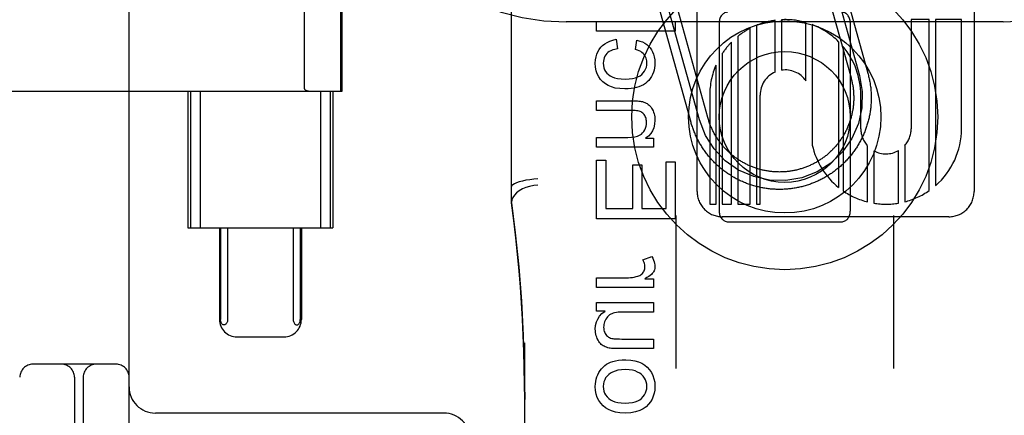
# Model space of a CAD drawing. Header units: inches. Extents: x 0 to 283, y 0 to 183.
# Tile 19 of 83: x 97.417 to 98.543, y 93.198 to 93.651. Entities that reach past the tile are written whole.
import ezdxf

# ---------------------------------------------------------------- set-up
doc = ezdxf.new("R2010")
doc.units = ezdxf.units.IN
doc.header["$LTSCALE"] = 15.583333
doc.header["$MEASUREMENT"] = 0
doc.linetypes.add('HIDDEN', pattern=[0.2, 0.1, -0.1])
doc.layers.add('DEFAULT_2', color=8, linetype='HIDDEN')

msp = doc.modelspace()

# ---------------------------------------------------------------- linework, layer by layer
at = {"layer": 'DEFAULT_2', "color": 8, "linetype": 'HIDDEN'}
for p, q in [((98.0419, 90.7891), (98.0419, 96.2896)), ((98.5419, 90.7891), (98.5419, 96.2896)), ((97.4169, 96.2563), (97.4169, 91.2563)), ((97.5419, 92.6313), (97.5419, 94.8813)), ((97.9794, 93.441), (97.9794, 94.184)), ((98.1917, 93.4539), (98.1917, 94.0587)), ((98.5085, 94.0588), (98.5085, 93.4539)), ((97.7425, 93.5717), (97.7425, 93.9409)), ((97.7842, 93.5688), (97.7842, 93.9438)), ((97.7857, 93.5688), (97.7857, 93.9438)), ((98.3275, 93.7286), (98.3677, 93.5841)), ((98.3372, 93.7313), (98.3773, 93.5868)), ((98.3468, 93.734), (98.387, 93.5895)), ((98.1847, 93.5332), (98.1458, 93.6729)), ((98.1943, 93.5359), (98.1554, 93.6756)), ((98.2039, 93.5386), (98.1651, 93.6783)), ((98.5419, 93.6483), (98.0419, 93.6483)), ((98.0767, 93.6375), (98.0767, 93.6485)), ((98.0767, 93.6485), (98.1667, 93.6485)), ((98.1667, 93.6485), (98.1667, 93.6375)), ((98.2169, 93.6475), (98.2169, 93.4313)), ((98.281, 93.5908), (98.281, 93.65)), ((98.2881, 93.6506), (98.2881, 93.5928)), ((98.3162, 93.5807), (98.3162, 93.6474)), ((98.3234, 93.6451), (98.3234, 93.5071)), ((98.3669, 93.6475), (98.3669, 93.4313)), ((98.4365, 93.6508), (98.4365, 93.5259)), ((98.4572, 93.6508), (98.4365, 93.6508)), ((98.4572, 93.4551), (98.4572, 93.6508)), ((98.4644, 93.6508), (98.4644, 93.4607)), ((98.4941, 93.6508), (98.4644, 93.6508)), ((98.4941, 93.5259), (98.4941, 93.6508)), ((98.1667, 93.6375), (98.0767, 93.6375)), ((98.2524, 93.4395), (98.2524, 93.6409)), ((98.2596, 93.6442), (98.2596, 93.4395)), ((98.0992, 93.6283), (98.1006, 93.6174)), ((98.1211, 93.6165), (98.1227, 93.6272)), ((98.231, 93.4395), (98.231, 93.625)), ((98.2381, 93.6315), (98.2381, 93.4395)), ((98.3536, 93.4586), (98.3536, 93.6255)), ((98.2204, 93.6119), (98.2204, 93.4395)), ((98.3586, 93.62), (98.3586, 93.4548)), ((98.2133, 93.4395), (98.2133, 93.5988)), ((97.3081, 93.5688), (97.7857, 93.5688)), ((97.6091, 93.5688), (97.6091, 93.4125)), ((97.6123, 93.5688), (97.6123, 93.4125)), ((97.6231, 93.5688), (97.6231, 93.4125)), ((97.761, 93.5688), (97.761, 93.4125)), ((97.7718, 93.5688), (97.7718, 93.4125)), ((97.7751, 93.5688), (97.7751, 93.4125)), ((98.0767, 93.5469), (98.0767, 93.5579)), ((98.0767, 93.5579), (98.1168, 93.5579)), ((98.2061, 93.5644), (98.2061, 93.4395)), ((98.2637, 93.4395), (98.2637, 93.5644)), ((98.3789, 93.5259), (98.3789, 93.5644)), ((98.1164, 93.5469), (98.0767, 93.5469)), ((98.0767, 93.5049), (98.0767, 93.516)), ((98.0767, 93.516), (98.1123, 93.516)), ((98.1326, 93.5149), (98.1419, 93.5149)), ((98.1419, 93.5149), (98.1419, 93.5049)), ((98.1419, 93.5049), (98.0767, 93.5049)), ((98.3867, 93.4421), (98.3867, 93.5061)), ((98.3939, 93.5006), (98.3939, 93.4406)), ((98.422, 93.4407), (98.422, 93.5009)), ((98.4291, 93.5066), (98.4291, 93.4422)), ((98.0767, 93.4227), (98.0767, 93.4899)), ((98.0767, 93.4899), (98.0873, 93.4899)), ((98.0873, 93.4899), (98.0873, 93.4346)), ((98.1561, 93.4346), (98.1561, 93.4878)), ((98.1561, 93.4878), (98.1667, 93.4878)), ((98.1667, 93.4878), (98.1667, 93.4227)), ((98.118, 93.4346), (98.118, 93.4844)), ((98.118, 93.4844), (98.1285, 93.4844)), ((98.1285, 93.4844), (98.1285, 93.4346)), ((98.0873, 93.4346), (98.118, 93.4346)), ((98.1285, 93.4346), (98.1561, 93.4346)), ((98.2061, 93.4395), (98.2133, 93.4395)), ((98.2204, 93.4395), (98.231, 93.4395)), ((98.2381, 93.4395), (98.2524, 93.4395)), ((98.2596, 93.4395), (98.2637, 93.4395)), ((98.1667, 93.4227), (98.0767, 93.4227)), ((98.1674, 93.4266), (98.1674, 93.2513)), ((98.4797, 93.4251), (98.2205, 93.4251)), ((98.4164, 93.4266), (98.4164, 93.2513)), ((97.6091, 93.4125), (97.7751, 93.4125)), ((97.6452, 93.4125), (97.6452, 93.3075)), ((97.6464, 93.4125), (97.6464, 93.3075)), ((97.6545, 93.4125), (97.6545, 93.3075)), ((97.7296, 93.4125), (97.7296, 93.3075)), ((97.7377, 93.4125), (97.7377, 93.3075)), ((97.739, 93.4125), (97.739, 93.3075)), ((98.2269, 93.4194), (98.3569, 93.4194)), ((98.1296, 93.3758), (98.1398, 93.3796)), ((98.0767, 93.3441), (98.0767, 93.3552)), ((98.0767, 93.3552), (98.1108, 93.3552)), ((98.132, 93.3541), (98.1419, 93.3541)), ((98.1419, 93.3541), (98.1419, 93.3441)), ((98.1419, 93.3441), (98.0767, 93.3441)), ((98.0767, 93.3171), (98.0767, 93.3269)), ((98.0767, 93.3269), (98.1419, 93.3269)), ((98.1419, 93.3269), (98.1419, 93.3159)), ((98.0863, 93.3171), (98.0767, 93.3171)), ((98.1419, 93.3159), (98.107, 93.3159)), ((97.6653, 93.2875), (97.7189, 93.2875)), ((98.1057, 93.2851), (98.1419, 93.2851)), ((98.1419, 93.2851), (98.1419, 93.2741)), ((97.9944, 92.5989), (97.9944, 93.2809)), ((98.1419, 93.2741), (98.1015, 93.2741)), ((97.5269, 93.2563), (97.4319, 93.2563)), ((97.4794, 93.2413), (97.4794, 92.6313)), ((97.4894, 93.2413), (97.4894, 93.1121)), ((97.9019, 93.2003), (97.5719, 93.2003))]:
    msp.add_line(p, q, dxfattribs=at)
for points in [[(98.0815, 93.6191), (98.0836, 93.6213), (98.086, 93.6232), (98.0887, 93.6248), (98.0917, 93.6262), (98.0952, 93.6274), (98.0992, 93.6283)], [(98.1227, 93.6272), (98.1262, 93.6263), (98.1292, 93.6252), (98.1318, 93.6239), (98.1341, 93.6223), (98.1362, 93.6205), (98.1379, 93.6185)], [(98.0752, 93.6011), (98.0754, 93.6048), (98.076, 93.6081), (98.0769, 93.6112), (98.0781, 93.614), (98.0796, 93.6166), (98.0815, 93.6191)], [(98.0883, 93.6119), (98.0871, 93.6104), (98.0861, 93.6088), (98.0853, 93.6071), (98.0848, 93.6053), (98.0844, 93.6032), (98.0843, 93.601)], [(98.1006, 93.6174), (98.0977, 93.6168), (98.0951, 93.6161), (98.093, 93.6152), (98.0911, 93.6142), (98.0896, 93.6131), (98.0883, 93.6119)], [(98.131, 93.611), (98.1299, 93.6121), (98.1286, 93.6132), (98.1271, 93.6142), (98.1254, 93.615), (98.1234, 93.6158), (98.1211, 93.6165)], [(98.1343, 93.6016), (98.1342, 93.6035), (98.1339, 93.6052), (98.1334, 93.6068), (98.1328, 93.6083), (98.132, 93.6097), (98.131, 93.611)], [(98.1379, 93.6185), (98.1395, 93.6163), (98.1408, 93.6139), (98.1419, 93.6112), (98.1427, 93.6082), (98.1432, 93.6049), (98.1434, 93.6012)], [(98.0839, 93.5796), (98.0813, 93.5823), (98.0792, 93.5854), (98.0775, 93.5886), (98.0763, 93.5923), (98.0755, 93.5965), (98.0752, 93.6011)], [(98.0843, 93.601), (98.0845, 93.5983), (98.085, 93.5958), (98.0858, 93.5935), (98.0869, 93.5915), (98.0884, 93.5896), (98.0902, 93.5878)], [(98.1283, 93.588), (98.1301, 93.5899), (98.1316, 93.5918), (98.1327, 93.5939), (98.1336, 93.5962), (98.1341, 93.5988), (98.1343, 93.6016)], [(98.1434, 93.6012), (98.1432, 93.5984), (98.1429, 93.5957), (98.1424, 93.5931), (98.1416, 93.5906), (98.1406, 93.5881), (98.1394, 93.5856)], [(98.387, 93.5895), (98.3873, 93.5882), (98.3876, 93.587), (98.3879, 93.5857), (98.3882, 93.5845), (98.3885, 93.5832), (98.3888, 93.582), (98.389, 93.5807), (98.3892, 93.5794), (98.3895, 93.5782), (98.3897, 93.5769), (98.3898, 93.5756), (98.39, 93.5743), (98.3902, 93.573), (98.3903, 93.5718), (98.3904, 93.5705), (98.3905, 93.5692), (98.3906, 93.5679), (98.3907, 93.5666), (98.3907, 93.5653), (98.3908, 93.564), (98.3908, 93.5628), (98.3908, 93.5615), (98.3908, 93.5602), (98.3908, 93.5589), (98.3907, 93.5576), (98.3907, 93.5563), (98.3906, 93.555), (98.3905, 93.5537), (98.3904, 93.5525), (98.3903, 93.5512), (98.3902, 93.5499), (98.39, 93.5486), (98.3899, 93.5473), (98.3897, 93.5461), (98.3895, 93.5448), (98.3893, 93.5435), (98.3891, 93.5423), (98.3888, 93.541), (98.3886, 93.5397), (98.3883, 93.5385), (98.388, 93.5372), (98.3877, 93.536), (98.3874, 93.5347), (98.387, 93.5335), (98.3867, 93.5322), (98.3863, 93.531), (98.3859, 93.5298), (98.3856, 93.5285), (98.3851, 93.5273), (98.3847, 93.5261), (98.3843, 93.5249), (98.3838, 93.5237), (98.3834, 93.5225), (98.3829, 93.5213), (98.3824, 93.5201), (98.3819, 93.5189), (98.3813, 93.5177), (98.3808, 93.5166), (98.3802, 93.5154), (98.3797, 93.5143), (98.3791, 93.5131), (98.3785, 93.512), (98.3779, 93.5108), (98.3772, 93.5097), (98.3766, 93.5086), (98.3759, 93.5075), (98.3753, 93.5064), (98.3746, 93.5053), (98.3739, 93.5042), (98.3732, 93.5031), (98.3725, 93.5021), (98.3717, 93.501), (98.371, 93.4999), (98.3702, 93.4989), (98.3695, 93.4979), (98.3687, 93.4968), (98.3679, 93.4958), (98.3671, 93.4948), (98.3662, 93.4938), (98.3654, 93.4929), (98.3646, 93.4919), (98.3637, 93.4909), (98.3628, 93.49), (98.3619, 93.489), (98.3611, 93.4881), (98.3601, 93.4872), (98.3592, 93.4863), (98.3583, 93.4854), (98.3574, 93.4845), (98.3564, 93.4836), (98.3555, 93.4828), (98.3545, 93.4819), (98.3535, 93.4811), (98.3525, 93.4803), (98.3515, 93.4795), (98.3505, 93.4787), (98.3495, 93.4779), (98.3485, 93.4771), (98.3474, 93.4763), (98.3464, 93.4756), (98.3453, 93.4748), (98.3443, 93.4741), (98.3432, 93.4734), (98.3421, 93.4727), (98.341, 93.472), (98.3399, 93.4714), (98.3388, 93.4707), (98.3377, 93.4701), (98.3366, 93.4694), (98.3354, 93.4688), (98.3343, 93.4682), (98.3331, 93.4676), (98.332, 93.467), (98.3308, 93.4665), (98.3297, 93.4659), (98.3285, 93.4654), (98.3273, 93.4649), (98.3261, 93.4644), (98.3249, 93.4639), (98.3237, 93.4634), (98.3225, 93.463), (98.3213, 93.4625), (98.3201, 93.4621), (98.3189, 93.4617), (98.3176, 93.4613), (98.3164, 93.4609), (98.3152, 93.4605), (98.3139, 93.4602), (98.3127, 93.4598), (98.3114, 93.4595), (98.3102, 93.4592), (98.3089, 93.4589), (98.3077, 93.4587), (98.3064, 93.4584), (98.3052, 93.4581), (98.3039, 93.4579), (98.3026, 93.4577), (98.3013, 93.4575), (98.3001, 93.4573), (98.2988, 93.4572), (98.2975, 93.457), (98.2962, 93.4569), (98.2949, 93.4567), (98.2937, 93.4566), (98.2924, 93.4566), (98.2911, 93.4565), (98.2898, 93.4564), (98.2885, 93.4564), (98.2872, 93.4564), (98.2859, 93.4563), (98.2847, 93.4564), (98.2834, 93.4564), (98.2821, 93.4564), (98.2808, 93.4565), (98.2795, 93.4565), (98.2782, 93.4566), (98.2769, 93.4567), (98.2756, 93.4568), (98.2744, 93.457), (98.2731, 93.4571), (98.2718, 93.4573), (98.2705, 93.4575), (98.2693, 93.4577), (98.268, 93.4579), (98.2667, 93.4581), (98.2655, 93.4583), (98.2642, 93.4586), (98.2629, 93.4589), (98.2617, 93.4592), (98.2604, 93.4595), (98.2592, 93.4598), (98.2579, 93.4601), (98.2567, 93.4605), (98.2555, 93.4608), (98.2542, 93.4612), (98.253, 93.4616), (98.2518, 93.462), (98.2506, 93.4624), (98.2493, 93.4629), (98.2481, 93.4633), (98.2469, 93.4638), (98.2457, 93.4643), (98.2446, 93.4648), (98.2434, 93.4653), (98.2422, 93.4658), (98.241, 93.4664), (98.2399, 93.4669), (98.2387, 93.4675), (98.2376, 93.4681), (98.2364, 93.4687), (98.2353, 93.4693), (98.2342, 93.4699), (98.2331, 93.4706), (98.2319, 93.4712), (98.2308, 93.4719), (98.2297, 93.4726), (98.2287, 93.4733), (98.2276, 93.474), (98.2265, 93.4747)], [(98.109, 93.5715), (98.1032, 93.5718), (98.0981, 93.5725), (98.0937, 93.5738), (98.09, 93.5754), (98.0867, 93.5773), (98.0839, 93.5796)], [(98.0902, 93.5878), (98.0921, 93.5864), (98.0945, 93.5853), (98.0973, 93.5843), (98.1007, 93.5835), (98.1047, 93.583), (98.1094, 93.5828)], [(98.1094, 93.5828), (98.1139, 93.583), (98.1179, 93.5835), (98.1212, 93.5843), (98.124, 93.5854), (98.1264, 93.5866), (98.1283, 93.588)], [(98.1394, 93.5856), (98.138, 93.5833), (98.1364, 93.5813), (98.1346, 93.5795), (98.1325, 93.5778), (98.1302, 93.5763), (98.1275, 93.575)], [(98.3773, 93.5868), (98.3805, 93.5685), (98.3801, 93.55), (98.3761, 93.5319), (98.3685, 93.5146), (98.3579, 93.4994), (98.3445, 93.4866), (98.3289, 93.4767), (98.3113, 93.4698), (98.293, 93.4666), (98.2745, 93.467), (98.2564, 93.471), (98.2391, 93.4786), (98.2239, 93.4893), (98.2111, 93.5027), (98.2011, 93.5183), (98.1943, 93.5359)], [(98.3677, 93.5841), (98.368, 93.5831), (98.3683, 93.582), (98.3685, 93.5809), (98.3688, 93.5799), (98.369, 93.5788), (98.3692, 93.5777), (98.3694, 93.5767), (98.3696, 93.5756), (98.3698, 93.5745), (98.37, 93.5734), (98.3701, 93.5723), (98.3702, 93.5712), (98.3704, 93.5702), (98.3705, 93.5691), (98.3706, 93.568), (98.3706, 93.5669), (98.3707, 93.5658), (98.3707, 93.5647), (98.3708, 93.5636), (98.3708, 93.5625), (98.3708, 93.5614), (98.3708, 93.5603), (98.3708, 93.5592), (98.3708, 93.5581), (98.3707, 93.557), (98.3706, 93.5559), (98.3706, 93.5549), (98.3705, 93.5538), (98.3704, 93.5527), (98.3703, 93.5516), (98.3701, 93.5505), (98.37, 93.5494), (98.3698, 93.5483), (98.3696, 93.5473), (98.3694, 93.5462), (98.3692, 93.5451), (98.369, 93.544), (98.3688, 93.543), (98.3686, 93.5419), (98.3683, 93.5408), (98.368, 93.5398), (98.3677, 93.5387), (98.3674, 93.5377), (98.3671, 93.5366), (98.3668, 93.5356), (98.3665, 93.5345), (98.3661, 93.5335), (98.3658, 93.5325), (98.3654, 93.5314), (98.365, 93.5304), (98.3646, 93.5294), (98.3642, 93.5284), (98.3637, 93.5274), (98.3633, 93.5264), (98.3628, 93.5254), (98.3624, 93.5244), (98.3619, 93.5234), (98.3614, 93.5224), (98.3609, 93.5215), (98.3604, 93.5205), (98.3598, 93.5195), (98.3593, 93.5186), (98.3587, 93.5177), (98.3582, 93.5167), (98.3576, 93.5158), (98.357, 93.5149), (98.3564, 93.514), (98.3558, 93.5131), (98.3551, 93.5122), (98.3545, 93.5113), (98.3538, 93.5104), (98.3532, 93.5095), (98.3525, 93.5087), (98.3518, 93.5078), (98.3511, 93.507), (98.3504, 93.5061), (98.3497, 93.5053), (98.349, 93.5045), (98.3482, 93.5037), (98.3475, 93.5029), (98.3467, 93.5021), (98.346, 93.5013), (98.3452, 93.5005), (98.3444, 93.4998), (98.3436, 93.499), (98.3428, 93.4983), (98.342, 93.4975), (98.3412, 93.4968), (98.3403, 93.4961), (98.3395, 93.4954), (98.3386, 93.4947), (98.3378, 93.4941), (98.3369, 93.4934), (98.336, 93.4928), (98.3351, 93.4921), (98.3342, 93.4915), (98.3333, 93.4909), (98.3324, 93.4903), (98.3315, 93.4897), (98.3306, 93.4891), (98.3296, 93.4885), (98.3287, 93.488), (98.3277, 93.4874), (98.3268, 93.4869), (98.3258, 93.4864), (98.3249, 93.4858), (98.3239, 93.4853), (98.3229, 93.4849), (98.3219, 93.4844), (98.3209, 93.4839), (98.3199, 93.4835), (98.3189, 93.4831), (98.3179, 93.4826), (98.3169, 93.4822), (98.3159, 93.4818), (98.3148, 93.4815), (98.3138, 93.4811), (98.3128, 93.4807), (98.3117, 93.4804), (98.3107, 93.4801), (98.3096, 93.4798), (98.3086, 93.4795), (98.3075, 93.4792), (98.3065, 93.4789), (98.3054, 93.4786), (98.3043, 93.4784), (98.3033, 93.4782), (98.3022, 93.4779), (98.3011, 93.4777), (98.3, 93.4775), (98.299, 93.4774), (98.2979, 93.4772), (98.2968, 93.4771), (98.2957, 93.4769), (98.2946, 93.4768), (98.2935, 93.4767), (98.2924, 93.4766), (98.2913, 93.4765), (98.2903, 93.4765), (98.2892, 93.4764), (98.2881, 93.4764), (98.287, 93.4764), (98.2859, 93.4763), (98.2848, 93.4764), (98.2837, 93.4764), (98.2826, 93.4764), (98.2815, 93.4765), (98.2804, 93.4765), (98.2793, 93.4766), (98.2782, 93.4767), (98.2771, 93.4768), (98.2761, 93.4769), (98.275, 93.477), (98.2739, 93.4772), (98.2728, 93.4774), (98.2717, 93.4775), (98.2706, 93.4777), (98.2696, 93.4779), (98.2685, 93.4781), (98.2674, 93.4784), (98.2664, 93.4786), (98.2653, 93.4789), (98.2642, 93.4791), (98.2632, 93.4794), (98.2621, 93.4797), (98.2611, 93.48), (98.26, 93.4804), (98.259, 93.4807), (98.258, 93.481), (98.2569, 93.4814), (98.2559, 93.4818), (98.2549, 93.4822), (98.2539, 93.4826), (98.2528, 93.483), (98.2518, 93.4834), (98.2508, 93.4839), (98.2498, 93.4843), (98.2489, 93.4848), (98.2479, 93.4853), (98.2469, 93.4858), (98.2459, 93.4863), (98.245, 93.4868), (98.244, 93.4873), (98.2431, 93.4879), (98.2421, 93.4884), (98.2412, 93.489), (98.2403, 93.4896), (98.2393, 93.4902), (98.2384, 93.4908), (98.2375, 93.4914), (98.2366, 93.492), (98.2357, 93.4927), (98.2349, 93.4933), (98.234, 93.494), (98.2331, 93.4947), (98.2323, 93.4953), (98.2314, 93.496), (98.2306, 93.4967), (98.2298, 93.4975)], [(97.7425, 93.5717), (97.7425, 93.5715), (97.7426, 93.5713), (97.7426, 93.5712), (97.7427, 93.571), (97.7428, 93.5709), (97.7429, 93.5708), (97.743, 93.5707), (97.7431, 93.5706), (97.7432, 93.5705), (97.7433, 93.5704), (97.7434, 93.5703), (97.7436, 93.5702), (97.7437, 93.5702), (97.7438, 93.5701), (97.7439, 93.57), (97.744, 93.57), (97.7442, 93.5699), (97.7443, 93.5698), (97.7444, 93.5698), (97.7446, 93.5697), (97.7447, 93.5696), (97.7449, 93.5696), (97.7451, 93.5695), (97.7452, 93.5695), (97.7454, 93.5694), (97.7456, 93.5694), (97.7458, 93.5693), (97.746, 93.5692), (97.7462, 93.5692), (97.7464, 93.5691), (97.7466, 93.5691), (97.7469, 93.5691), (97.7471, 93.569), (97.7474, 93.569), (97.7477, 93.5689), (97.748, 93.5689), (97.7483, 93.5689), (97.7486, 93.5688), (97.7489, 93.5688), (97.7492, 93.5688), (97.7496, 93.5688), (97.7499, 93.5688)], [(98.1275, 93.575), (98.125, 93.574), (98.1223, 93.5731), (98.1194, 93.5724), (98.1162, 93.5719), (98.1127, 93.5716), (98.109, 93.5715)], [(98.1168, 93.5579), (98.1193, 93.5579), (98.1215, 93.5578), (98.1235, 93.5577), (98.1251, 93.5576), (98.1264, 93.5574), (98.1275, 93.5572)], [(98.1275, 93.5572), (98.1291, 93.5569), (98.1306, 93.5564), (98.132, 93.5559), (98.1333, 93.5553), (98.1345, 93.5546), (98.1357, 93.5538)], [(98.1264, 93.5456), (98.1253, 93.5459), (98.124, 93.5462), (98.1224, 93.5465), (98.1207, 93.5467), (98.1186, 93.5468), (98.1164, 93.5469)], [(98.1318, 93.541), (98.131, 93.5421), (98.1302, 93.543), (98.1294, 93.5438), (98.1284, 93.5445), (98.1275, 93.5451), (98.1264, 93.5456)], [(98.1357, 93.5538), (98.1367, 93.553), (98.1377, 93.552), (98.1386, 93.5509), (98.1396, 93.5496), (98.1404, 93.5481), (98.1412, 93.5464)], [(98.1412, 93.5464), (98.1419, 93.5447), (98.1424, 93.543), (98.1428, 93.5413), (98.1431, 93.5395), (98.1433, 93.5376), (98.1434, 93.5356)], [(98.1293, 93.5211), (98.1307, 93.5229), (98.1318, 93.5248), (98.1327, 93.5267), (98.1333, 93.5287), (98.1336, 93.5309), (98.1338, 93.5333)], [(98.1338, 93.5333), (98.1337, 93.5348), (98.1335, 93.5362), (98.1333, 93.5375), (98.1329, 93.5387), (98.1324, 93.5399), (98.1318, 93.541)], [(98.1434, 93.5356), (98.143, 93.5311), (98.1421, 93.5271), (98.1407, 93.5236), (98.1386, 93.5204), (98.1359, 93.5175), (98.1326, 93.5149)], [(98.2265, 93.4747), (98.2255, 93.4754), (98.2244, 93.4762), (98.2234, 93.4769), (98.2223, 93.4777), (98.2213, 93.4785), (98.2203, 93.4793), (98.2193, 93.4801), (98.2183, 93.4809), (98.2173, 93.4818), (98.2164, 93.4826), (98.2154, 93.4835), (98.2144, 93.4843), (98.2135, 93.4852), (98.2126, 93.4861), (98.2117, 93.487), (98.2108, 93.4879), (98.2099, 93.4889), (98.209, 93.4898), (98.2081, 93.4907), (98.2072, 93.4917), (98.2064, 93.4927), (98.2056, 93.4936), (98.2047, 93.4946), (98.2039, 93.4956), (98.2031, 93.4966), (98.2023, 93.4977), (98.2016, 93.4987), (98.2008, 93.4997), (98.2, 93.5008), (98.1993, 93.5018), (98.1986, 93.5029), (98.1979, 93.504), (98.1972, 93.5051), (98.1965, 93.5062), (98.1958, 93.5073), (98.1952, 93.5084), (98.1945, 93.5095), (98.1939, 93.5106), (98.1933, 93.5117), (98.1927, 93.5129), (98.1921, 93.514), (98.1915, 93.5152), (98.1909, 93.5163), (98.1904, 93.5175), (98.1899, 93.5187), (98.1894, 93.5199), (98.1889, 93.521), (98.1884, 93.5222), (98.1879, 93.5234), (98.1874, 93.5246), (98.187, 93.5259), (98.1866, 93.5271), (98.1862, 93.5283), (98.1858, 93.5295), (98.1854, 93.5307), (98.185, 93.532), (98.1847, 93.5332)], [(98.2298, 93.4975), (98.2289, 93.4982), (98.2281, 93.4989), (98.2273, 93.4997), (98.2265, 93.5004), (98.2258, 93.5012), (98.225, 93.502), (98.2242, 93.5028), (98.2235, 93.5036), (98.2227, 93.5044), (98.222, 93.5052), (98.2213, 93.506), (98.2206, 93.5068), (98.2199, 93.5077), (98.2192, 93.5085), (98.2185, 93.5094), (98.2179, 93.5103), (98.2172, 93.5112), (98.2166, 93.512), (98.2159, 93.5129), (98.2153, 93.5138), (98.2147, 93.5147), (98.2141, 93.5157), (98.2135, 93.5166), (98.213, 93.5175), (98.2124, 93.5185), (98.2119, 93.5194), (98.2113, 93.5204), (98.2108, 93.5213), (98.2103, 93.5223), (98.2098, 93.5233), (98.2093, 93.5243), (98.2089, 93.5252), (98.2084, 93.5262), (98.208, 93.5272), (98.2075, 93.5282), (98.2071, 93.5293), (98.2067, 93.5303), (98.2063, 93.5313), (98.2059, 93.5323), (98.2056, 93.5334), (98.2052, 93.5344), (98.2049, 93.5354), (98.2045, 93.5365), (98.2042, 93.5375), (98.2039, 93.5386)], [(98.1123, 93.516), (98.1167, 93.5162), (98.1205, 93.5167), (98.1235, 93.5174), (98.1259, 93.5185), (98.1279, 93.5197), (98.1293, 93.5211)], [(98.0094, 93.4685), (98.0047, 93.4681), (98.0002, 93.4675), (97.9958, 93.4668), (97.9918, 93.4659), (97.9882, 93.465), (97.9851, 93.4639), (97.9827, 93.4629), (97.9809, 93.4618), (97.9798, 93.4607), (97.9794, 93.4597)], [(98.0094, 93.4611), (98.0047, 93.4607), (98.0001, 93.4598), (97.9958, 93.4586), (97.9918, 93.4569), (97.9882, 93.4549), (97.9851, 93.4526), (97.9827, 93.45), (97.9809, 93.4473), (97.9798, 93.4445), (97.9794, 93.4417)], [(97.9944, 93.2157), (97.9943, 93.2336), (97.994, 93.2525), (97.9935, 93.271), (97.9928, 93.2893), (97.9919, 93.3077), (97.9908, 93.3262), (97.9895, 93.3446), (97.988, 93.3632), (97.9863, 93.3818), (97.9843, 93.4009), (97.982, 93.4207), (97.9794, 93.4412)], [(97.9794, 93.441), (97.9836, 93.4067), (97.9876, 93.3677), (97.9906, 93.3285), (97.9928, 93.2893), (97.994, 93.2499), (97.9944, 93.2157)], [(98.1319, 93.3676), (98.1319, 93.3689), (98.1317, 93.3702), (98.1314, 93.3715), (98.1309, 93.3729), (98.1303, 93.3743), (98.1296, 93.3758)], [(98.1398, 93.3796), (98.141, 93.3775), (98.1419, 93.3754), (98.1426, 93.3735), (98.143, 93.3717), (98.1433, 93.3699), (98.1434, 93.3682)], [(98.1298, 93.3611), (98.1304, 93.3621), (98.131, 93.3632), (98.1314, 93.3642), (98.1317, 93.3653), (98.1319, 93.3664), (98.1319, 93.3676)], [(98.1434, 93.3682), (98.1433, 93.3669), (98.1431, 93.3657), (98.1428, 93.3645), (98.1424, 93.3633), (98.1418, 93.3622), (98.1412, 93.3611)], [(98.1108, 93.3552), (98.1133, 93.3552), (98.1156, 93.3554), (98.1178, 93.3557), (98.1198, 93.356), (98.1218, 93.3565), (98.1237, 93.357)], [(98.1237, 93.357), (98.125, 93.3575), (98.1262, 93.358), (98.1272, 93.3587), (98.1281, 93.3594), (98.129, 93.3602), (98.1298, 93.3611)], [(98.1412, 93.3611), (98.1404, 93.3601), (98.1393, 93.359), (98.138, 93.3579), (98.1363, 93.3567), (98.1343, 93.3554), (98.132, 93.3541)], [(97.6545, 93.3075), (97.6545, 93.3064), (97.6543, 93.3053), (97.654, 93.3043), (97.6536, 93.3035), (97.6531, 93.3027), (97.6525, 93.3021), (97.6519, 93.3017), (97.6513, 93.3014), (97.6507, 93.3013), (97.65, 93.3013), (97.6493, 93.3015), (97.6487, 93.3019), (97.6481, 93.3025), (97.6476, 93.3032), (97.6471, 93.3041), (97.6467, 93.3051), (97.6465, 93.3063), (97.6464, 93.3075)], [(97.7296, 93.3075), (97.7297, 93.3064), (97.7299, 93.3053), (97.7302, 93.3043), (97.7306, 93.3035), (97.7311, 93.3027), (97.7316, 93.3021), (97.7322, 93.3017), (97.7328, 93.3014), (97.7335, 93.3013), (97.7342, 93.3013), (97.7348, 93.3015), (97.7354, 93.3019), (97.736, 93.3025), (97.7366, 93.3032), (97.7371, 93.3041), (97.7374, 93.3051), (97.7376, 93.3063), (97.7377, 93.3075)], [(98.0752, 93.2964), (98.0756, 93.3007), (98.0765, 93.3046), (98.0779, 93.308), (98.08, 93.3112), (98.0828, 93.3142), (98.0863, 93.3171)], [(98.0873, 93.3079), (98.0865, 93.3064), (98.0858, 93.3049), (98.0854, 93.3034), (98.085, 93.3019), (98.0848, 93.3003), (98.0847, 93.2986)], [(98.0942, 93.3141), (98.0928, 93.3134), (98.0915, 93.3126), (98.0903, 93.3117), (98.0892, 93.3106), (98.0882, 93.3093), (98.0873, 93.3079)], [(98.107, 93.3159), (98.1041, 93.3158), (98.1015, 93.3157), (98.0993, 93.3154), (98.0973, 93.315), (98.0956, 93.3146), (98.0942, 93.3141)], [(98.0774, 93.2856), (98.0768, 93.2872), (98.0762, 93.2889), (98.0758, 93.2906), (98.0755, 93.2925), (98.0753, 93.2944), (98.0752, 93.2964)], [(98.0847, 93.2986), (98.0848, 93.2968), (98.085, 93.2952), (98.0854, 93.2938), (98.0859, 93.2925), (98.0865, 93.2913), (98.0872, 93.2902)], [(98.083, 93.2781), (98.082, 93.2789), (98.081, 93.2799), (98.0801, 93.281), (98.0791, 93.2823), (98.0783, 93.2839), (98.0774, 93.2856)], [(98.0872, 93.2902), (98.0881, 93.2892), (98.089, 93.2882), (98.0901, 93.2874), (98.0913, 93.2868), (98.0926, 93.2862), (98.0941, 93.2858)], [(98.0941, 93.2858), (98.0951, 93.2856), (98.0965, 93.2854), (98.0982, 93.2853), (98.1003, 93.2852), (98.1028, 93.2852), (98.1057, 93.2851)], [(98.0912, 93.2747), (98.0895, 93.2751), (98.0879, 93.2756), (98.0865, 93.2761), (98.0852, 93.2768), (98.084, 93.2774), (98.083, 93.2781)], [(98.1015, 93.2741), (98.0991, 93.2741), (98.097, 93.2742), (98.0952, 93.2742), (98.0936, 93.2744), (98.0923, 93.2745), (98.0912, 93.2747)], [(98.0792, 93.2466), (98.0807, 93.2489), (98.0823, 93.251), (98.084, 93.253), (98.0859, 93.2547), (98.0881, 93.2562), (98.0904, 93.2576)], [(98.0904, 93.2576), (98.0927, 93.2586), (98.0953, 93.2595), (98.0984, 93.2603), (98.1019, 93.2609), (98.1058, 93.2612), (98.1102, 93.2614)], [(98.1102, 93.2614), (98.1157, 93.261), (98.1205, 93.2603), (98.1247, 93.259), (98.1284, 93.2573), (98.1317, 93.2553), (98.1345, 93.2528)], [(98.1345, 93.2528), (98.1372, 93.2499), (98.1394, 93.2467), (98.1411, 93.2433), (98.1423, 93.2396), (98.1431, 93.2355), (98.1434, 93.2309)], [(98.0752, 93.2309), (98.0753, 93.2337), (98.0757, 93.2365), (98.0762, 93.2391), (98.077, 93.2417), (98.078, 93.2442), (98.0792, 93.2466)], [(98.0906, 93.2445), (98.0886, 93.2426), (98.087, 93.2405), (98.0859, 93.2384), (98.085, 93.2361), (98.0845, 93.2336), (98.0843, 93.2309)], [(98.1097, 93.25), (98.1051, 93.2498), (98.1011, 93.2493), (98.0978, 93.2484), (98.0949, 93.2473), (98.0925, 93.246), (98.0906, 93.2445)], [(98.128, 93.2445), (98.126, 93.246), (98.1236, 93.2473), (98.1209, 93.2485), (98.1177, 93.2493), (98.1139, 93.2498), (98.1097, 93.25)], [(98.1342, 93.2309), (98.134, 93.2335), (98.1335, 93.236), (98.1327, 93.2383), (98.1315, 93.2404), (98.1299, 93.2425), (98.128, 93.2445)], [(98.084, 93.2087), (98.0814, 93.2116), (98.0792, 93.2147), (98.0775, 93.2181), (98.0763, 93.2219), (98.0755, 93.2261), (98.0752, 93.2309)], [(98.0843, 93.2309), (98.0845, 93.2281), (98.085, 93.2255), (98.0858, 93.2232), (98.087, 93.2211), (98.0886, 93.219), (98.0905, 93.2171)], [(98.128, 93.2171), (98.1299, 93.2191), (98.1315, 93.2211), (98.1327, 93.2233), (98.1335, 93.2256), (98.134, 93.2281), (98.1342, 93.2309)], [(98.1434, 93.2309), (98.1431, 93.2267), (98.1425, 93.2229), (98.1415, 93.2195), (98.1401, 93.2163), (98.1383, 93.2132), (98.1361, 93.2104)], [(98.0905, 93.2171), (98.0924, 93.2156), (98.0948, 93.2143), (98.0977, 93.2132), (98.101, 93.2124), (98.1049, 93.2119), (98.1093, 93.2117)], [(98.1093, 93.2117), (98.1137, 93.2119), (98.1176, 93.2124), (98.1209, 93.2132), (98.1237, 93.2143), (98.1261, 93.2156), (98.128, 93.2171)], [(98.1093, 93.2003), (98.1034, 93.2006), (98.0982, 93.2014), (98.0938, 93.2027), (98.0901, 93.2043), (98.0868, 93.2063), (98.084, 93.2087)], [(98.1361, 93.2104), (98.1333, 93.2075), (98.1299, 93.2051), (98.126, 93.2031), (98.1213, 93.2016), (98.1157, 93.2007), (98.1093, 93.2003)]]:
    msp.add_lwpolyline(points, dxfattribs=at)
for radius in [0.175, 0.11, 0.075]:
    msp.add_circle((98.2919, 93.5394), radius, dxfattribs=at)
for centre, radius, start, end in [((98.0419, 93.8983), 0.25, 90, 270), ((98.5419, 93.8983), 0.25, 270, 90), ((98.2925, 93.5644), 0.0864, 97.6624, 112.4165), ((98.2925, 93.5644), 0.0864, 74.0577, 92.9054), ((98.2925, 93.5644), 0.0864, 45.0355, 69.0633), ((98.2925, 93.5644), 0.0864, 117.6453, 129.0007), ((98.2925, 93.5644), 0.0864, 135.3979, 146.5811), ((98.2925, 93.5643), 0.0864, 0.0458, 40.0811), ((98.2925, 93.5644), 0.0864, 156.5393, 180.0001), ((98.2925, 93.5644), 0.0288, 113.578, 179.9999), ((98.2925, 93.5644), 0.0288, 34.5116, 98.7453), ((98.4077, 93.5259), 0.0288, 180.0185, 223.3212), ((98.4077, 93.5259), 0.0288, 318.0851, 0.0032), ((98.4077, 93.5259), 0.0864, 310.9953, 360), ((98.4077, 93.5259), 0.0864, 192.5782, 231.1955), ((98.4077, 93.5259), 0.0288, 241.3124, 299.7373), ((98.2205, 93.4539), 0.0288, 179.994, 270.0078), ((98.4077, 93.5259), 0.0864, 235.3887, 255.957), ((98.4077, 93.5259), 0.0864, 284.3619, 304.9816), ((98.4797, 93.4539), 0.0288, 269.9572, 359.9997), ((98.4077, 93.5259), 0.0864, 260.7916, 279.5164), ((97.6652, 93.3075), 0.02, 180, 270), ((97.719, 93.3075), 0.02, 270, 360), ((97.4319, 93.2413), 0.015, 90, 180), ((97.4644, 93.2413), 0.015, 0, 90), ((97.5044, 93.2413), 0.015, 90, 180), ((97.5269, 93.2413), 0.015, 0, 90), ((97.5719, 93.2303), 0.03, 180, 270), ((97.9019, 93.1703), 0.03, 0, 90)]:
    msp.add_arc(centre, radius, start, end, dxfattribs=at)
for centre, major_axis, start_param, end_param in [((98.2269, 93.6475), (0, -0.0119), 3.141593, 4.712389), ((98.3569, 93.6475), (0, 0.0119), -1.570796, 0), ((98.2269, 93.4313), (0, -0.0119), -1.570796, 0), ((98.3569, 93.4313), (0, 0.0119), 3.141593, 4.712389)]:
    msp.add_ellipse(centre, major_axis=major_axis, ratio=0.842271, start_param=start_param, end_param=end_param, dxfattribs=at)

doc.saveas('drawing.dxf')
